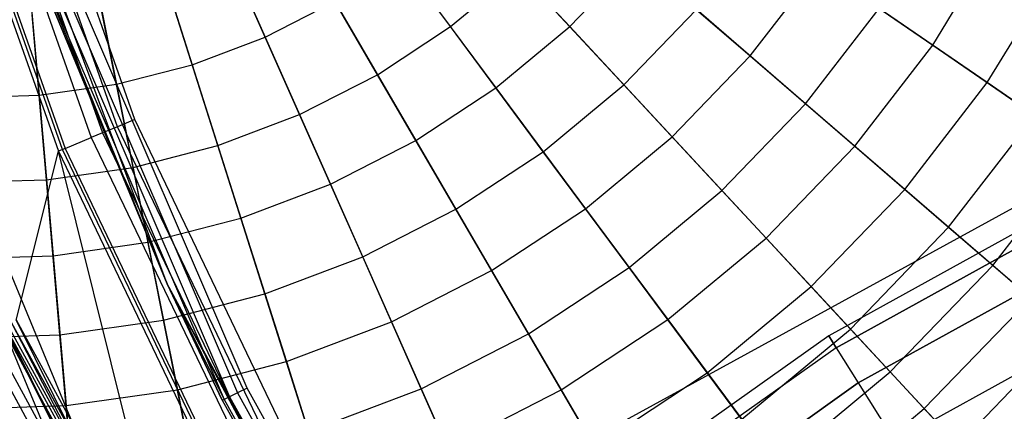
# Model space of a CAD drawing. Extents: x 0.2 to 44.2, y -21.9 to 24.
# Tile 40 of 239: x 6.4 to 9.9, y -7.4 to -6. Entities that reach past the tile are written whole.
import ezdxf

# ---------------------------------------------------------------- set-up
doc = ezdxf.new("R2010")
doc.units = 0
doc.header["$LTSCALE"] = 2.54
doc.layers.get('0').update_dxf_attribs({"color": 13, "linetype": 'CONTINUOUS'})

# ---------------------------------------------------------------- blocks, each defined once
blk = doc.blocks.new('KARO-10934_STL')
at = {"color": 0}
for p, q in [((22.1855, 0, 125.7675), (7.5679, -8.0129, 125.8858)), ((22.1855, 0, 125.7675), (7.5679, -8.0129, 125.8858)), ((6.7873, -6.3855, 125.8858), (6.1872, -4.6832, 125.8858)), ((6.7873, -6.3855, 125.8858), (6.1872, -4.6832, 125.8858)), ((6.0657, -4.7188, 125.9335), (6.6704, -6.434, 125.9335)), ((6.0657, -4.7188, 125.9335), (6.6704, -6.434, 125.9335)), ((6.725, -6.4113, 125.8986), (6.1224, -4.7022, 125.8986)), ((6.725, -6.4113, 125.8986), (6.1224, -4.7022, 125.8986)), ((5.9254, -4.7599, 126.1649), (6.5353, -6.49, 126.1649)), ((5.9254, -4.7599, 126.1649), (6.5353, -6.49, 126.1649)), ((6.0237, -4.7311, 125.9865), (6.63, -6.4507, 125.9865)), ((6.0237, -4.7311, 125.9865), (6.63, -6.4507, 125.9865)), ((6.9037, -6.979, 125.9495), (6.066, -4.7331, 125.9495)), ((6.9037, -6.979, 125.9495), (6.066, -4.7331, 125.9495)), ((5.9004, -4.7672, 126.1937), (6.5113, -6.4999, 126.1937)), ((5.9004, -4.7672, 126.1937), (6.5113, -6.4999, 126.1937)), ((6.5258, -6.4939, 126.1818), (5.9155, -4.7627, 126.1818)), ((6.5258, -6.4939, 126.1818), (5.9155, -4.7627, 126.1818)), ((5.487, -4.8882, 124.285), (6.9282, -8.3636, 124.285)), ((5.487, -4.8882, 126.1525), (6.9282, -8.3636, 124.285)), ((5.487, -4.8882, 124.285), (6.9282, -8.3636, 124.285)), ((5.487, -4.8882, 126.1525), (6.9282, -8.3636, 124.285)), ((6.8405, -8.4117, 124.285), (5.391, -4.9163, 124.285)), ((6.8405, -8.4117, 124.285), (5.391, -4.9163, 124.285)), ((6.4587, -5.8246, 124.3288), (7.1287, -7.3857, 124.3288)), ((6.4587, -5.8246, 124.3288), (7.1287, -7.3857, 124.3288)), ((6.4892, -5.8133, 124.3072), (7.1578, -7.3714, 124.3072)), ((6.4892, -5.8133, 124.3072), (7.1578, -7.3714, 124.3072)), ((7.1922, -7.3546, 124.2995), (6.525, -5.8, 124.2995)), ((7.1922, -7.3546, 124.2995), (6.525, -5.8, 124.2995)), ((6.9037, -6.979, 125.9495), (6.4313, -5.8347, 124.3996)), ((6.4313, -5.8347, 124.3996), (6.9037, -6.979, 124.3996)), ((6.9037, -6.979, 125.9495), (6.4313, -5.8347, 124.3996)), ((6.4313, -5.8347, 124.3996), (6.9037, -6.979, 124.3996)), ((6.9037, -6.979, 124.3996), (6.4384, -5.8321, 124.3613)), ((6.4384, -5.8321, 124.3613), (7.1092, -7.3953, 124.3613)), ((6.9037, -6.979, 124.3996), (6.4384, -5.8321, 124.3613)), ((6.4384, -5.8321, 124.3613), (7.1092, -7.3953, 124.3613)), ((6.7873, -6.3855, 125.8858), (6.725, -6.4113, 125.8986)), ((6.7873, -6.3855, 125.8858), (6.725, -6.4113, 125.8986)), ((7.5679, -8.0129, 125.8858), (6.7873, -6.3855, 125.8858)), ((7.5679, -8.0129, 125.8858), (6.7873, -6.3855, 125.8858)), ((6.725, -6.4113, 125.8986), (6.6704, -6.434, 125.9335)), ((6.725, -6.4113, 125.8986), (6.6704, -6.434, 125.9335)), ((7.5088, -8.0453, 125.8986), (6.725, -6.4113, 125.8986)), ((7.5088, -8.0453, 125.8986), (6.725, -6.4113, 125.8986)), ((6.5353, -6.49, 126.1649), (6.63, -6.4507, 125.9865)), ((6.5353, -6.49, 126.1649), (6.63, -6.4507, 125.9865)), ((6.6704, -6.434, 125.9335), (6.63, -6.4507, 125.9865)), ((6.6704, -6.434, 125.9335), (6.63, -6.4507, 125.9865)), ((6.63, -6.4507, 125.9865), (7.4186, -8.0948, 125.9865)), ((6.63, -6.4507, 125.9865), (7.4186, -8.0948, 125.9865)), ((6.6704, -6.434, 125.9335), (7.457, -8.0737, 125.9335)), ((6.6704, -6.434, 125.9335), (7.457, -8.0737, 125.9335)), ((6.3585, -7.1091, 126.2025), (6.5113, -6.4999, 126.1937)), ((6.3585, -7.1091, 126.2025), (6.5113, -6.4999, 126.1937)), ((6.5258, -6.4939, 126.1818), (6.5113, -6.4999, 126.1937)), ((6.5258, -6.4939, 126.1818), (6.5113, -6.4999, 126.1937)), ((6.9712, -8.34, 126.2025), (6.5113, -6.4999, 126.1937)), ((6.5113, -6.4999, 126.1937), (7.306, -8.1565, 126.1937)), ((6.9712, -8.34, 126.2025), (6.5113, -6.4999, 126.1937)), ((6.5113, -6.4999, 126.1937), (7.306, -8.1565, 126.1937)), ((6.5353, -6.49, 126.1649), (6.5258, -6.4939, 126.1818)), ((6.5353, -6.49, 126.1649), (6.5258, -6.4939, 126.1818)), ((7.3197, -8.149, 126.1818), (6.5258, -6.4939, 126.1818)), ((7.3197, -8.149, 126.1818), (6.5258, -6.4939, 126.1818)), ((6.5353, -6.49, 126.1649), (7.3288, -8.144, 126.1649)), ((6.5353, -6.49, 126.1649), (7.3288, -8.144, 126.1649)), ((6.9037, -6.979, 124.3996), (7.1024, -7.3986, 124.3996)), ((7.1024, -7.3986, 124.3996), (6.9037, -6.979, 125.9495)), ((6.9037, -6.979, 125.9495), (6.9037, -6.979, 124.3996)), ((7.1024, -7.3986, 124.3996), (6.9037, -6.979, 125.9495)), ((7.9283, -8.8866, 124.3996), (6.9037, -6.979, 125.9495)), ((7.9283, -8.8866, 124.3996), (6.9037, -6.979, 125.9495)), ((8.0524, -9.0828, 125.9495), (6.9037, -6.979, 125.9495)), ((6.9037, -6.979, 125.9495), (6.9037, -6.979, 124.3996)), ((8.0524, -9.0828, 125.9495), (6.9037, -6.979, 125.9495)), ((6.9037, -6.979, 124.3996), (7.1024, -7.3986, 124.3996)), ((6.9037, -6.979, 124.3996), (7.1092, -7.3953, 124.3613)), ((6.9037, -6.979, 124.3996), (7.1092, -7.3953, 124.3613)), ((6.3069, -7.1323, 126.291), (7.5817, -9.4726, 126.291)), ((6.3069, -7.1323, 126.291), (7.5817, -9.4726, 126.291)), ((6.3138, -7.1292, 126.1525), (6.9282, -8.3636, 124.285)), ((6.3138, -7.1292, 126.1525), (6.9282, -8.3636, 126.1525)), ((6.3138, -7.1292, 126.1525), (6.9282, -8.3636, 124.285)), ((6.3138, -7.1292, 126.1525), (6.9282, -8.3636, 126.1525)), ((6.3172, -7.1277, 126.1714), (6.9282, -8.3636, 126.1525)), ((6.3172, -7.1277, 126.1714), (7.5912, -9.4664, 126.1714)), ((6.3172, -7.1277, 126.1714), (6.9282, -8.3636, 126.1525)), ((6.3172, -7.1277, 126.1714), (7.5912, -9.4664, 126.1714)), ((6.3269, -7.1234, 126.1875), (7.6001, -9.4607, 126.1875)), ((6.3269, -7.1234, 126.1875), (7.6001, -9.4607, 126.1875)), ((6.3414, -7.1168, 126.1984), (7.6134, -9.452, 126.1984)), ((6.3414, -7.1168, 126.1984), (7.6134, -9.452, 126.1984)), ((6.3414, -7.1168, 126.1984), (6.9712, -8.34, 126.2025)), ((6.3414, -7.1168, 126.1984), (6.9712, -8.34, 126.2025)), ((6.3585, -7.1091, 126.2025), (6.9712, -8.34, 126.2025)), ((6.3585, -7.1091, 126.2025), (6.9712, -8.34, 126.2025)), ((6.3592, -7.1088, 126.3025), (7.6298, -9.4414, 126.3025)), ((6.3592, -7.1088, 126.3025), (7.6298, -9.4414, 126.3025)), ((6.233, -7.1655, 126.2098), (7.5138, -9.5167, 126.2098)), ((6.233, -7.1655, 126.2098), (7.5138, -9.5167, 126.2098)), ((6.2626, -7.1522, 126.2584), (7.541, -9.499, 126.2584)), ((6.2626, -7.1522, 126.2584), (7.541, -9.499, 126.2584)), ((7.1287, -7.3857, 124.3288), (7.1092, -7.3953, 124.3613)), ((7.1287, -7.3857, 124.3288), (7.1092, -7.3953, 124.3613)), ((7.1578, -7.3714, 124.3072), (7.1287, -7.3857, 124.3288)), ((7.1578, -7.3714, 124.3072), (7.1287, -7.3857, 124.3288)), ((7.1287, -7.3857, 124.3288), (7.9531, -8.8711, 124.3288)), ((7.1287, -7.3857, 124.3288), (7.9531, -8.8711, 124.3288)), ((7.1922, -7.3546, 124.2995), (7.1578, -7.3714, 124.3072)), ((7.1922, -7.3546, 124.2995), (7.1578, -7.3714, 124.3072)), ((7.1578, -7.3714, 124.3072), (7.9807, -8.8539, 124.3072)), ((7.1578, -7.3714, 124.3072), (7.9807, -8.8539, 124.3072)), ((8.0131, -8.8337, 124.2995), (7.1922, -7.3546, 124.2995)), ((8.0131, -8.8337, 124.2995), (7.1922, -7.3546, 124.2995)), ((7.1024, -7.3986, 124.3996), (7.1092, -7.3953, 124.3613)), ((7.1024, -7.3986, 124.3996), (7.1092, -7.3953, 124.3613)), ((7.1024, -7.3986, 124.3996), (7.9283, -8.8866, 124.3996)), ((7.1024, -7.3986, 124.3996), (7.9283, -8.8866, 124.3996)), ((7.1092, -7.3953, 124.3613), (7.9347, -8.8826, 124.3613)), ((7.1092, -7.3953, 124.3613), (7.9347, -8.8826, 124.3613))]:
    blk.add_line(p, q, dxfattribs=at)
blk = doc.blocks.new('GRUPUJ_1')
at = {"color": 0}
for p, q in [((6.787, 16.4119, 34.3247), (7.0352, 15.8524, 34.5731)), ((6.787, 16.4119, 34.3247), (7.0352, 15.8524, 34.5731)), ((7.7037, 15.8903, 45.2719), (7.3482, 16.3698, 45.5549)), ((7.7037, 15.8903, 45.2719), (7.3482, 16.3698, 45.5549)), ((6.5864, 16.3358, 34.3247), (6.7715, 15.7524, 34.5731)), ((6.5864, 16.3358, 34.3247), (6.7715, 15.7524, 34.5731)), ((7.7385, 16.316, 34.5731), (8.1338, 15.8901, 34.8873)), ((7.7385, 16.316, 34.5731), (8.1338, 15.8901, 34.8873)), ((6.3787, 16.2823, 34.3247), (6.4985, 15.6821, 34.5731)), ((6.3787, 16.2823, 34.3247), (6.4985, 15.6821, 34.5731)), ((6.1663, 16.252, 34.3247), (6.2194, 15.6422, 34.5731)), ((6.1663, 16.252, 34.3247), (6.2194, 15.6422, 34.5731)), ((7.4402, 15.7166, 45.2719), (7.1396, 16.2323, 45.5549)), ((7.4402, 15.7166, 45.2719), (7.1396, 16.2323, 45.5549)), ((9.4437, 15.8231, 35.6972), (9.6833, 16.2166, 35.6972)), ((9.4437, 15.8231, 35.6972), (9.6833, 16.2166, 35.6972)), ((7.5216, 16.1359, 34.5731), (7.8677, 15.6691, 34.8873)), ((7.5216, 16.1359, 34.5731), (7.8677, 15.6691, 34.8873)), ((8.1338, 15.8901, 34.8873), (8.374, 16.1391, 34.8873)), ((8.1338, 15.8901, 34.8873), (8.374, 16.1391, 34.8873)), ((8.374, 16.1391, 34.8873), (8.785, 15.7842, 35.2636)), ((8.374, 16.1391, 34.8873), (8.785, 15.7842, 35.2636)), ((7.1591, 15.5729, 45.2719), (6.9171, 16.1185, 45.5549)), ((7.1591, 15.5729, 45.2719), (6.9171, 16.1185, 45.5549)), ((8.785, 15.7842, 35.2636), (9.0329, 16.1054, 35.2636)), ((8.785, 15.7842, 35.2636), (9.0329, 16.1054, 35.2636)), ((9.0329, 16.1054, 35.2636), (9.4437, 15.8231, 35.6972)), ((9.0329, 16.1054, 35.2636), (9.4437, 15.8231, 35.6972)), ((9.6406, 15.6878, 44.057), (9.8939, 16.1038, 44.057)), ((9.6406, 15.6878, 44.057), (9.8939, 16.1038, 44.057)), ((7.7037, 15.8903, 45.2719), (7.9465, 16.0919, 45.2719)), ((7.7037, 15.8903, 45.2719), (7.9465, 16.0919, 45.2719)), ((8.329, 15.6799, 44.925), (7.9465, 16.0919, 45.2719)), ((8.329, 15.6799, 44.925), (7.9465, 16.0919, 45.2719)), ((6.864, 15.461, 45.2719), (6.6834, 16.03, 45.5549)), ((6.864, 15.461, 45.2719), (6.6834, 16.03, 45.5549)), ((6.5583, 15.3822, 45.2719), (6.4415, 15.9676, 45.5549)), ((6.5583, 15.3822, 45.2719), (6.4415, 15.9676, 45.5549)), ((7.0352, 15.8524, 34.5731), (7.2862, 15.9807, 34.5731)), ((7.0352, 15.8524, 34.5731), (7.2862, 15.9807, 34.5731)), ((7.2862, 15.9807, 34.5731), (7.5788, 15.4787, 34.8873)), ((7.2862, 15.9807, 34.5731), (7.5788, 15.4787, 34.8873)), ((8.329, 15.6799, 44.925), (8.5911, 15.9516, 44.925)), ((8.329, 15.6799, 44.925), (8.5911, 15.9516, 44.925)), ((8.9852, 15.6113, 44.5184), (8.5911, 15.9516, 44.925)), ((8.9852, 15.6113, 44.5184), (8.5911, 15.9516, 44.925)), ((8.9852, 15.6113, 44.5184), (9.2509, 15.9556, 44.5184)), ((8.9852, 15.6113, 44.5184), (9.2509, 15.9556, 44.5184)), ((9.6406, 15.6878, 44.057), (9.2509, 15.9556, 44.5184)), ((9.6406, 15.6878, 44.057), (9.2509, 15.9556, 44.5184)), ((6.2459, 15.3376, 45.2719), (6.1941, 15.9323, 45.5549)), ((6.2459, 15.3376, 45.2719), (6.1941, 15.9323, 45.5549)), ((7.4402, 15.7166, 45.2719), (7.7037, 15.8903, 45.2719)), ((7.4402, 15.7166, 45.2719), (7.7037, 15.8903, 45.2719)), ((8.0385, 15.4387, 44.925), (7.7037, 15.8903, 45.2719)), ((8.0385, 15.4387, 44.925), (7.7037, 15.8903, 45.2719)), ((7.8677, 15.6691, 34.8873), (8.1338, 15.8901, 34.8873)), ((7.8677, 15.6691, 34.8873), (8.1338, 15.8901, 34.8873)), ((8.1338, 15.8901, 34.8873), (8.5033, 15.4921, 35.2636)), ((8.1338, 15.8901, 34.8873), (8.5033, 15.4921, 35.2636)), ((6.7715, 15.7524, 34.5731), (7.0352, 15.8524, 34.5731)), ((6.7715, 15.7524, 34.5731), (7.0352, 15.8524, 34.5731)), ((7.0352, 15.8524, 34.5731), (7.2708, 15.3212, 34.8873)), ((7.0352, 15.8524, 34.5731), (7.2708, 15.3212, 34.8873)), ((9.1622, 15.4584, 35.6972), (9.4437, 15.8231, 35.6972)), ((9.1622, 15.4584, 35.6972), (9.4437, 15.8231, 35.6972)), ((9.4437, 15.8231, 35.6972), (9.8126, 15.5696, 36.183)), ((9.4437, 15.8231, 35.6972), (9.8126, 15.5696, 36.183)), ((8.5033, 15.4921, 35.2636), (8.785, 15.7842, 35.2636)), ((8.5033, 15.4921, 35.2636), (8.785, 15.7842, 35.2636)), ((8.785, 15.7842, 35.2636), (9.1622, 15.4584, 35.6972)), ((8.785, 15.7842, 35.2636), (9.1622, 15.4584, 35.6972)), ((6.4985, 15.6821, 34.5731), (6.7715, 15.7524, 34.5731)), ((6.4985, 15.6821, 34.5731), (6.7715, 15.7524, 34.5731)), ((6.7715, 15.7524, 34.5731), (6.9473, 15.1985, 34.8873)), ((6.7715, 15.7524, 34.5731), (6.9473, 15.1985, 34.8873)), ((7.1591, 15.5729, 45.2719), (7.4402, 15.7166, 45.2719)), ((7.1591, 15.5729, 45.2719), (7.4402, 15.7166, 45.2719)), ((7.7233, 15.2308, 44.925), (7.4402, 15.7166, 45.2719)), ((7.7233, 15.2308, 44.925), (7.4402, 15.7166, 45.2719)), ((6.2194, 15.6422, 34.5731), (6.4985, 15.6821, 34.5731)), ((6.2194, 15.6422, 34.5731), (6.4985, 15.6821, 34.5731)), ((6.4985, 15.6821, 34.5731), (6.6122, 15.1122, 34.8873)), ((6.4985, 15.6821, 34.5731), (6.6122, 15.1122, 34.8873)), ((7.5788, 15.4787, 34.8873), (7.8677, 15.6691, 34.8873)), ((7.5788, 15.4787, 34.8873), (7.8677, 15.6691, 34.8873)), ((7.8677, 15.6691, 34.8873), (8.1911, 15.2329, 35.2636)), ((7.8677, 15.6691, 34.8873), (8.1911, 15.2329, 35.2636)), ((8.0385, 15.4387, 44.925), (8.329, 15.6799, 44.925)), ((8.0385, 15.4387, 44.925), (8.329, 15.6799, 44.925)), ((8.6832, 15.2983, 44.5184), (8.329, 15.6799, 44.925)), ((8.6832, 15.2983, 44.5184), (8.329, 15.6799, 44.925)), ((9.343, 15.3023, 44.057), (9.6406, 15.6878, 44.057)), ((9.343, 15.3023, 44.057), (9.6406, 15.6878, 44.057)), ((9.986, 15.4504, 43.5464), (9.6406, 15.6878, 44.057)), ((9.986, 15.4504, 43.5464), (9.6406, 15.6878, 44.057)), ((5.9376, 15.6332, 34.5731), (6.2194, 15.6422, 34.5731)), ((5.9376, 15.6332, 34.5731), (6.2194, 15.6422, 34.5731)), ((6.2194, 15.6422, 34.5731), (6.2698, 15.0633, 34.8873)), ((6.2194, 15.6422, 34.5731), (6.2698, 15.0633, 34.8873)), ((8.6832, 15.2983, 44.5184), (8.9852, 15.6113, 44.5184)), ((8.6832, 15.2983, 44.5184), (8.9852, 15.6113, 44.5184)), ((9.343, 15.3023, 44.057), (8.9852, 15.6113, 44.5184)), ((9.343, 15.3023, 44.057), (8.9852, 15.6113, 44.5184)), ((6.864, 15.461, 45.2719), (7.1591, 15.5729, 45.2719)), ((6.864, 15.461, 45.2719), (7.1591, 15.5729, 45.2719)), ((7.3871, 15.059, 44.925), (7.1591, 15.5729, 45.2719)), ((7.3871, 15.059, 44.925), (7.1591, 15.5729, 45.2719)), ((9.501, 15.1658, 36.183), (9.8126, 15.5696, 36.183)), ((9.501, 15.1658, 36.183), (9.8126, 15.5696, 36.183)), ((8.1911, 15.2329, 35.2636), (8.5033, 15.4921, 35.2636)), ((8.1911, 15.2329, 35.2636), (8.5033, 15.4921, 35.2636)), ((8.5033, 15.4921, 35.2636), (8.8423, 15.1269, 35.6972)), ((8.5033, 15.4921, 35.2636), (8.8423, 15.1269, 35.6972)), ((6.5583, 15.3822, 45.2719), (6.864, 15.461, 45.2719)), ((6.5583, 15.3822, 45.2719), (6.864, 15.461, 45.2719)), ((7.034, 14.9251, 44.925), (6.864, 15.461, 45.2719)), ((7.034, 14.9251, 44.925), (6.864, 15.461, 45.2719)), ((7.2708, 15.3212, 34.8873), (7.5788, 15.4787, 34.8873)), ((7.2708, 15.3212, 34.8873), (7.5788, 15.4787, 34.8873)), ((7.5788, 15.4787, 34.8873), (7.8523, 15.0095, 35.2636)), ((7.5788, 15.4787, 34.8873), (7.8523, 15.0095, 35.2636)), ((8.8423, 15.1269, 35.6972), (9.1622, 15.4584, 35.6972)), ((8.8423, 15.1269, 35.6972), (9.1622, 15.4584, 35.6972)), ((9.1622, 15.4584, 35.6972), (9.501, 15.1658, 36.183)), ((9.1622, 15.4584, 35.6972), (9.501, 15.1658, 36.183)), ((7.7233, 15.2308, 44.925), (8.0385, 15.4387, 44.925)), ((7.7233, 15.2308, 44.925), (8.0385, 15.4387, 44.925)), ((8.3486, 15.0204, 44.5184), (8.0385, 15.4387, 44.925)), ((8.3486, 15.0204, 44.5184), (8.0385, 15.4387, 44.925)), ((9.6603, 15.0282, 43.5464), (9.986, 15.4504, 43.5464)), ((9.6603, 15.0282, 43.5464), (9.986, 15.4504, 43.5464)), ((6.2459, 15.3376, 45.2719), (6.5583, 15.3822, 45.2719)), ((6.2459, 15.3376, 45.2719), (6.5583, 15.3822, 45.2719)), ((6.6684, 14.8309, 44.925), (6.5583, 15.3822, 45.2719)), ((6.6684, 14.8309, 44.925), (6.5583, 15.3822, 45.2719)), ((5.9304, 15.3276, 45.2719), (6.2459, 15.3376, 45.2719)), ((5.9304, 15.3276, 45.2719), (6.2459, 15.3376, 45.2719)), ((6.2946, 14.7775, 44.925), (6.2459, 15.3376, 45.2719)), ((6.2946, 14.7775, 44.925), (6.2459, 15.3376, 45.2719)), ((6.9473, 15.1985, 34.8873), (7.2708, 15.3212, 34.8873)), ((6.9473, 15.1985, 34.8873), (7.2708, 15.3212, 34.8873)), ((7.2708, 15.3212, 34.8873), (7.491, 14.8248, 35.2636)), ((7.2708, 15.3212, 34.8873), (7.491, 14.8248, 35.2636)), ((8.3486, 15.0204, 44.5184), (8.6832, 15.2983, 44.5184)), ((8.3486, 15.0204, 44.5184), (8.6832, 15.2983, 44.5184)), ((9.0049, 14.9518, 44.057), (8.6832, 15.2983, 44.5184)), ((9.0049, 14.9518, 44.057), (8.6832, 15.2983, 44.5184)), ((9.0049, 14.9518, 44.057), (9.343, 15.3023, 44.057)), ((9.0049, 14.9518, 44.057), (9.343, 15.3023, 44.057)), ((9.6603, 15.0282, 43.5464), (9.343, 15.3023, 44.057)), ((9.6603, 15.0282, 43.5464), (9.343, 15.3023, 44.057)), ((7.3871, 15.059, 44.925), (7.7233, 15.2308, 44.925)), ((7.3871, 15.059, 44.925), (7.7233, 15.2308, 44.925)), ((7.9855, 14.781, 44.5184), (7.7233, 15.2308, 44.925)), ((7.9855, 14.781, 44.5184), (7.7233, 15.2308, 44.925)), ((7.8523, 15.0095, 35.2636), (8.1911, 15.2329, 35.2636)), ((7.8523, 15.0095, 35.2636), (8.1911, 15.2329, 35.2636)), ((8.1911, 15.2329, 35.2636), (8.4879, 14.8325, 35.6972)), ((8.1911, 15.2329, 35.2636), (8.4879, 14.8325, 35.6972)), ((9.8534, 15.2078, 10.9413), (9.0682, 14.7738, 10.9413)), ((9.8534, 15.2078, 10.9413), (9.0682, 14.7738, 10.9413)), ((6.6122, 15.1122, 34.8873), (6.9473, 15.1985, 34.8873)), ((6.6122, 15.1122, 34.8873), (6.9473, 15.1985, 34.8873)), ((6.9473, 15.1985, 34.8873), (7.1115, 14.6809, 35.2636)), ((6.9473, 15.1985, 34.8873), (7.1115, 14.6809, 35.2636)), ((9.0949, 14.7312, 10.0456), (9.8752, 15.1624, 10.0456)), ((9.8752, 15.1624, 11.837), (9.0949, 14.7312, 11.837)), ((9.0949, 14.7312, 10.0456), (9.8752, 15.1624, 10.0456)), ((9.8752, 15.1624, 11.837), (9.0949, 14.7312, 11.837)), ((9.1469, 14.7987, 36.183), (9.501, 15.1658, 36.183)), ((9.1469, 14.7987, 36.183), (9.501, 15.1658, 36.183)), ((9.501, 15.1658, 36.183), (9.7974, 14.9099, 36.715)), ((9.501, 15.1658, 36.183), (9.7974, 14.9099, 36.715)), ((6.2698, 15.0633, 34.8873), (6.6122, 15.1122, 34.8873)), ((6.2698, 15.0633, 34.8873), (6.6122, 15.1122, 34.8873)), ((6.6122, 15.1122, 34.8873), (6.7186, 14.5797, 35.2636)), ((6.6122, 15.1122, 34.8873), (6.7186, 14.5797, 35.2636)), ((8.4879, 14.8325, 35.6972), (8.8423, 15.1269, 35.6972)), ((8.4879, 14.8325, 35.6972), (8.8423, 15.1269, 35.6972)), ((8.8423, 15.1269, 35.6972), (9.1469, 14.7987, 36.183)), ((8.8423, 15.1269, 35.6972), (9.1469, 14.7987, 36.183)), ((5.924, 15.0523, 34.8873), (6.2698, 15.0633, 34.8873)), ((5.924, 15.0523, 34.8873), (6.2698, 15.0633, 34.8873)), ((6.2698, 15.0633, 34.8873), (6.3168, 14.5223, 35.2636)), ((6.2698, 15.0633, 34.8873), (6.3168, 14.5223, 35.2636)), ((7.034, 14.9251, 44.925), (7.3871, 15.059, 44.925)), ((7.034, 14.9251, 44.925), (7.3871, 15.059, 44.925)), ((7.5982, 14.583, 44.5184), (7.3871, 15.059, 44.925)), ((7.5982, 14.583, 44.5184), (7.3871, 15.059, 44.925)), ((9.1749, 14.604, 9.1611), (9.9404, 15.027, 9.1611)), ((9.1749, 14.604, 9.1611), (9.9404, 15.027, 9.1611)), ((9.9404, 15.027, 12.7214), (9.1749, 14.604, 12.7214)), ((9.9404, 15.027, 12.7214), (9.1749, 14.604, 12.7214)), ((9.2901, 14.6445, 43.5464), (9.6603, 15.0282, 43.5464)), ((9.2901, 14.6445, 43.5464), (9.6603, 15.0282, 43.5464)), ((9.9331, 14.7926, 42.9929), (9.6603, 15.0282, 43.5464)), ((9.9331, 14.7926, 42.9929), (9.6603, 15.0282, 43.5464)), ((7.491, 14.8248, 35.2636), (7.8523, 15.0095, 35.2636)), ((7.491, 14.8248, 35.2636), (7.8523, 15.0095, 35.2636)), ((7.8523, 15.0095, 35.2636), (8.1033, 14.5789, 35.6972)), ((7.8523, 15.0095, 35.2636), (8.1033, 14.5789, 35.6972)), ((7.9855, 14.781, 44.5184), (8.3486, 15.0204, 44.5184)), ((7.9855, 14.781, 44.5184), (8.3486, 15.0204, 44.5184)), ((8.6302, 14.6406, 44.057), (8.3486, 15.0204, 44.5184)), ((8.6302, 14.6406, 44.057), (8.3486, 15.0204, 44.5184)), ((6.6684, 14.8309, 44.925), (7.034, 14.9251, 44.925)), ((6.6684, 14.8309, 44.925), (7.034, 14.9251, 44.925)), ((7.1915, 14.4288, 44.5184), (7.034, 14.9251, 44.925)), ((7.1915, 14.4288, 44.5184), (7.034, 14.9251, 44.925)), ((8.6302, 14.6406, 44.057), (9.0049, 14.9518, 44.057)), ((8.6302, 14.6406, 44.057), (9.0049, 14.9518, 44.057)), ((9.2901, 14.6445, 43.5464), (9.0049, 14.9518, 44.057)), ((9.2901, 14.6445, 43.5464), (9.0049, 14.9518, 44.057)), ((9.4133, 14.5118, 36.715), (9.7974, 14.9099, 36.715)), ((9.4133, 14.5118, 36.715), (9.7974, 14.9099, 36.715)), ((6.2946, 14.7775, 44.925), (6.6684, 14.8309, 44.925)), ((6.2946, 14.7775, 44.925), (6.6684, 14.8309, 44.925)), ((6.7703, 14.3203, 44.5184), (6.6684, 14.8309, 44.925)), ((6.7703, 14.3203, 44.5184), (6.6684, 14.8309, 44.925)), ((7.1115, 14.6809, 35.2636), (7.491, 14.8248, 35.2636)), ((7.1115, 14.6809, 35.2636), (7.491, 14.8248, 35.2636)), ((7.491, 14.8248, 35.2636), (7.6931, 14.3692, 35.6972)), ((7.491, 14.8248, 35.2636), (7.6931, 14.3692, 35.6972)), ((8.1033, 14.5789, 35.6972), (8.4879, 14.8325, 35.6972)), ((8.1033, 14.5789, 35.6972), (8.4879, 14.8325, 35.6972)), ((8.4879, 14.8325, 35.6972), (8.7545, 14.4729, 36.183)), ((8.4879, 14.8325, 35.6972), (8.7545, 14.4729, 36.183)), ((7.5982, 14.583, 44.5184), (7.9855, 14.781, 44.5184)), ((7.5982, 14.583, 44.5184), (7.9855, 14.781, 44.5184)), ((8.2236, 14.3725, 44.057), (7.9855, 14.781, 44.5184)), ((8.2236, 14.3725, 44.057), (7.9855, 14.781, 44.5184)), ((8.7545, 14.4729, 36.183), (9.1469, 14.7987, 36.183)), ((8.7545, 14.4729, 36.183), (9.1469, 14.7987, 36.183)), ((9.1469, 14.7987, 36.183), (9.4133, 14.5118, 36.715)), ((9.1469, 14.7987, 36.183), (9.4133, 14.5118, 36.715)), ((10.0481, 14.8033, 8.299), (9.307, 14.3937, 8.299)), ((10.0481, 14.8033, 8.299), (9.307, 14.3937, 8.299)), ((10.0481, 14.8033, 13.5835), (9.307, 14.3937, 13.5835)), ((10.0481, 14.8033, 13.5835), (9.307, 14.3937, 13.5835)), ((9.5353, 14.3803, 42.9929), (9.9331, 14.7926, 42.9929)), ((9.5353, 14.3803, 42.9929), (9.9331, 14.7926, 42.9929)), ((5.9172, 14.7655, 44.925), (6.2946, 14.7775, 44.925)), ((5.9172, 14.7655, 44.925), (6.2946, 14.7775, 44.925)), ((6.3398, 14.2588, 44.5184), (6.2946, 14.7775, 44.925)), ((6.3398, 14.2588, 44.5184), (6.2946, 14.7775, 44.925)), ((9.0682, 14.7738, 10.9413), (8.3365, 14.2547, 10.9413)), ((9.0682, 14.7738, 10.9413), (8.3365, 14.2547, 10.9413)), ((9.0949, 14.7312, 10.0456), (9.0682, 14.7738, 10.9413)), ((9.0682, 14.7738, 10.9413), (9.0949, 14.7312, 11.837)), ((9.0949, 14.7312, 10.0456), (9.0682, 14.7738, 10.9413)), ((9.0682, 14.7738, 10.9413), (9.0949, 14.7312, 11.837)), ((9.0949, 14.7312, 10.0456), (8.3679, 14.2153, 10.0456)), ((9.0949, 14.7312, 11.837), (8.3679, 14.2153, 11.837)), ((9.0949, 14.7312, 10.0456), (8.3679, 14.2153, 10.0456)), ((9.0949, 14.7312, 11.837), (8.3679, 14.2153, 11.837)), ((9.0949, 14.7312, 10.0456), (9.1749, 14.604, 9.1611)), ((9.0949, 14.7312, 11.837), (9.1749, 14.604, 12.7214)), ((9.0949, 14.7312, 10.0456), (9.1749, 14.604, 9.1611)), ((9.0949, 14.7312, 11.837), (9.1749, 14.604, 12.7214)), ((6.7186, 14.5797, 35.2636), (7.1115, 14.6809, 35.2636)), ((6.7186, 14.5797, 35.2636), (7.1115, 14.6809, 35.2636)), ((7.1115, 14.6809, 35.2636), (7.2623, 14.2059, 35.6972)), ((7.1115, 14.6809, 35.2636), (7.2623, 14.2059, 35.6972)), ((8.2236, 14.3725, 44.057), (8.6302, 14.6406, 44.057)), ((8.2236, 14.3725, 44.057), (8.6302, 14.6406, 44.057)), ((8.8799, 14.3038, 43.5464), (8.6302, 14.6406, 44.057)), ((8.8799, 14.3038, 43.5464), (8.6302, 14.6406, 44.057)), ((8.8799, 14.3038, 43.5464), (9.2901, 14.6445, 43.5464)), ((8.8799, 14.3038, 43.5464), (9.2901, 14.6445, 43.5464)), ((9.5353, 14.3803, 42.9929), (9.2901, 14.6445, 43.5464)), ((9.5353, 14.3803, 42.9929), (9.2901, 14.6445, 43.5464)), ((8.4616, 14.0978, 9.1611), (9.1749, 14.604, 9.1611)), ((9.1749, 14.604, 12.7214), (8.4616, 14.0978, 12.7214)), ((8.4616, 14.0978, 9.1611), (9.1749, 14.604, 9.1611)), ((9.1749, 14.604, 12.7214), (8.4616, 14.0978, 12.7214)), ((9.1749, 14.604, 9.1611), (9.307, 14.3937, 8.299)), ((9.1749, 14.604, 9.1611), (9.307, 14.3937, 8.299)), ((9.1749, 14.604, 12.7214), (9.307, 14.3937, 13.5835)), ((9.1749, 14.604, 12.7214), (9.307, 14.3937, 13.5835)), ((6.3168, 14.5223, 35.2636), (6.7186, 14.5797, 35.2636)), ((6.3168, 14.5223, 35.2636), (6.7186, 14.5797, 35.2636)), ((6.7186, 14.5797, 35.2636), (6.8161, 14.0909, 35.6972)), ((6.7186, 14.5797, 35.2636), (6.8161, 14.0909, 35.6972)), ((7.1915, 14.4288, 44.5184), (7.5982, 14.583, 44.5184)), ((7.1915, 14.4288, 44.5184), (7.5982, 14.583, 44.5184)), ((7.7899, 14.1508, 44.057), (7.5982, 14.583, 44.5184)), ((7.7899, 14.1508, 44.057), (7.5982, 14.583, 44.5184)), ((7.6931, 14.3692, 35.6972), (8.1033, 14.5789, 35.6972)), ((7.6931, 14.3692, 35.6972), (8.1033, 14.5789, 35.6972)), ((8.1033, 14.5789, 35.6972), (8.3287, 14.1922, 36.183)), ((8.1033, 14.5789, 35.6972), (8.3287, 14.1922, 36.183)), ((5.9112, 14.5094, 35.2636), (6.3168, 14.5223, 35.2636)), ((5.9112, 14.5094, 35.2636), (6.3168, 14.5223, 35.2636)), ((6.3168, 14.5223, 35.2636), (6.36, 14.0258, 35.6972)), ((6.3168, 14.5223, 35.2636), (6.36, 14.0258, 35.6972)), ((8.9877, 14.1583, 36.715), (9.4133, 14.5118, 36.715)), ((8.9877, 14.1583, 36.715), (9.4133, 14.5118, 36.715)), ((9.4133, 14.5118, 36.715), (9.6383, 14.2694, 37.2869)), ((9.4133, 14.5118, 36.715), (9.6383, 14.2694, 37.2869))]:
    blk.add_line(p, q, dxfattribs=at)
blk = doc.blocks.new('GRUPUJ_3')
at = {"color": 0}
for name, p in [('GRUPUJ_1', (0, 0)), ('KARO-10934_STL', (-0.2222, 21.9402, -1.2505))]:
    blk.add_blockref(name, p, dxfattribs=at)

msp = doc.modelspace()

# ---------------------------------------------------------------- block references
at = {"color": 0}
msp.add_blockref('GRUPUJ_3', (0.2222, -21.9402, 1.2505), dxfattribs=at)

doc.saveas('drawing.dxf')
